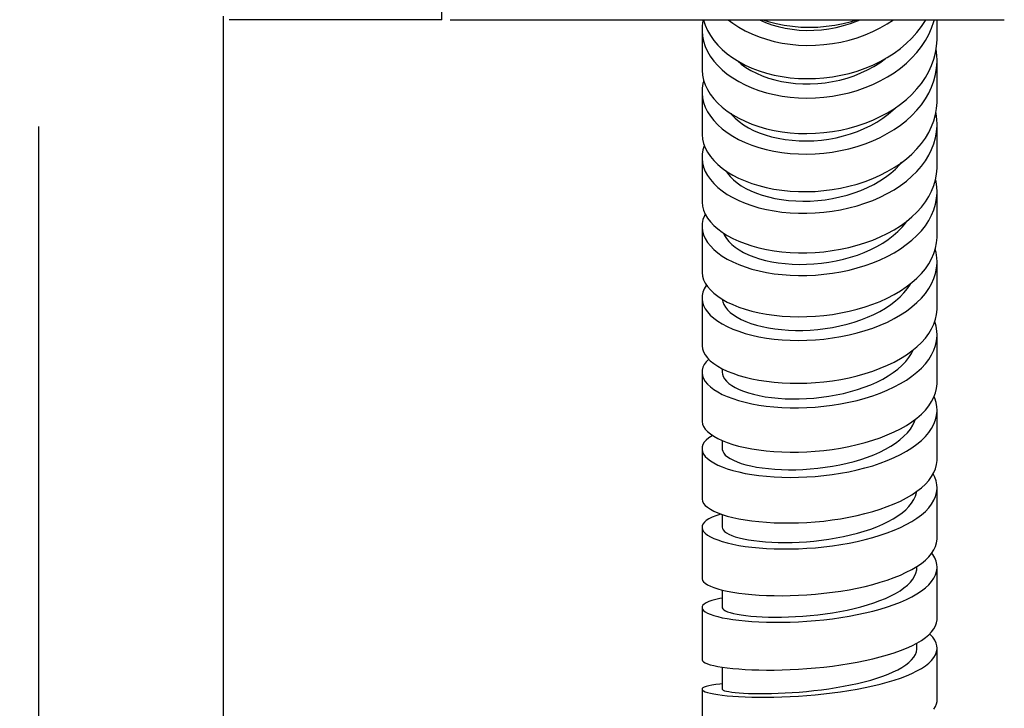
# Model space of a CAD drawing. Extents: x -559 to 3392, y -747 to 867.
# Tile 7 of 29: x 2896 to 2955, y -346 to -305. Entities that reach past the tile are written whole.
import ezdxf

# ---------------------------------------------------------------- set-up
doc = ezdxf.new("R2010")
doc.units = 0
doc.header["$LTSCALE"] = 2
doc.header["$MEASUREMENT"] = 0
doc.layers.get('DEFPOINTS').update_dxf_attribs({"linetype": 'CONTINUOUS'})
doc.layers.add('02___PRT_ALL_AXES', color=7, linetype='CONTINUOUS')
doc.layers.add('OGGETTO', color=7, linetype='CONTINUOUS', lineweight=25)
doc.styles.add('ISO', font='tahoma.ttf')
doc.dimstyles.new('ISO-25', dxfattribs={"dimtxt": 20, "dimasz": 4, "dimexe": 1, "dimexo": 1.5, "dimgap": 1.5, "dimtad": 1, "dimdec": 0, "dimtxsty": 'ISO', "dimcen": 2.5, "dimclrd": 7, "dimclre": 7, "dimclrt": 7, "dimadec": 0, "dimazin": 0, "dimtfac": 1, "dimtdec": 0, "dimtmove": 0, "dimatfit": 3, "dimfxl": 1, "dimlwd": 13, "dimarcsym": 0})

# ---------------------------------------------------------------- blocks, each defined once
blk = doc.blocks.new('*D54')
at = {"layer": 'DEFPOINTS', "color": 0, "transparency": 16777216}
for p in [(2897.143, -310.229), (2943.643, -376), (2943.643, -401.74)]:
    blk.add_point(p, dxfattribs=at)
at = {"layer": 'OGGETTO', "color": 7, "lineweight": -2, "transparency": 16777216}
for p, q in [((2897.143, -311.729), (2897.143, -402.74)), ((2943.643, -377.5), (2943.643, -402.74))]:
    blk.add_line(p, q, dxfattribs=at)
at = {"layer": 'OGGETTO', "color": 7, "lineweight": 13, "transparency": 16777216}
blk.add_line((2901.143, -401.74), (2939.643, -401.74), dxfattribs=at)
at = {"layer": 'OGGETTO', "color": 7, "transparency": 16777216}
for points in [[(2901.143, -401.073), (2901.143, -402.407), (2897.143, -401.74)], [(2939.643, -401.073), (2939.643, -402.407), (2943.643, -401.74)]]:
    blk.add_solid(points, dxfattribs=at)
at = {"layer": 'OGGETTO', "color": 7, "transparency": 16777216, "insert": (2925.021, -390.24), "char_height": 20, "attachment_point": 5, "style": 'ISO'}
blk.add_mtext('47', dxfattribs=at)
blk = doc.blocks.new('*D63')
at = {"layer": 'DEFPOINTS', "color": 0, "transparency": 16777216}
for p in [(2842.093, -286.374), (2943.643, -401.74), (2943.643, -438.002)]:
    blk.add_point(p, dxfattribs=at)
at = {"layer": 'OGGETTO', "color": 7, "lineweight": -2, "transparency": 16777216}
for p, q in [((2842.093, -287.874), (2842.093, -439.002)), ((2943.643, -403.24), (2943.643, -439.002))]:
    blk.add_line(p, q, dxfattribs=at)
at = {"layer": 'OGGETTO', "color": 7, "lineweight": 13, "transparency": 16777216}
blk.add_line((2846.093, -438.002), (2939.643, -438.002), dxfattribs=at)
at = {"layer": 'OGGETTO', "color": 7, "transparency": 16777216}
for points in [[(2846.093, -437.336), (2846.093, -438.669), (2842.093, -438.002)], [(2939.643, -437.336), (2939.643, -438.669), (2943.643, -438.002)]]:
    blk.add_solid(points, dxfattribs=at)
at = {"layer": 'OGGETTO', "color": 7, "transparency": 16777216, "insert": (2867.504, -426.086), "char_height": 20, "attachment_point": 5, "style": 'ISO'}
blk.add_mtext('102', dxfattribs=at)

msp = doc.modelspace()

# ---------------------------------------------------------------- linework, layer by layer
at = {"layer": '02___PRT_ALL_AXES', "color": 7, "linetype": 'Continuous'}
for p, q in [((2921.143, -305.374), (2921.143, -267.374)), ((2908.143, -526.374), (2908.143, -305.168)), ((2921.143, -305.374), (2908.488, -305.374)), ((2921.643, -305.374), (2954.643, -305.374)), ((2950.643, -306.471), (2950.643, -305.374)), ((2936.643, -305.965), (2936.643, -308.312)), ((2950.643, -310.204), (2950.643, -307.791)), ((2936.643, -309.669), (2936.643, -312.148)), ((2950.317, -311.74), (2950.452, -311.385)), ((2950.643, -314.139), (2950.643, -311.599)), ((2936.643, -313.576), (2936.643, -316.176)), ((2948.168, -314.264), (2948.431, -313.998)), ((2948.431, -313.998), (2948.55, -313.858)), ((2950.643, -318.258), (2950.643, -315.601)), ((2936.643, -317.671), (2936.643, -320.382)), ((2950.643, -322.546), (2950.643, -319.783)), ((2936.643, -321.936), (2936.643, -324.748)), ((2937.849, -322.015), (2938.148, -322.181)), ((2947.88, -322.334), (2948.169, -322.113)), ((2938.826, -323.924), (2939.206, -324.045)), ((2950.643, -326.986), (2950.643, -324.128)), ((2936.643, -326.356), (2936.643, -329.258)), ((2937.843, -326.15), (2937.843, -326.356)), ((2937.846, -326.152), (2938.144, -326.293)), ((2949.141, -326.597), (2949.439, -326.36)), ((2950.643, -331.561), (2950.643, -328.619)), ((2937.843, -330.426), (2937.843, -330.913)), ((2936.643, -330.913), (2936.643, -333.894)), ((2950.643, -336.253), (2950.643, -333.238)), ((2937.843, -334.824), (2937.843, -335.59)), ((2936.643, -335.59), (2936.643, -338.637)), ((2949.136, -338.1), (2949.435, -337.922)), ((2949.443, -337.968), (2949.443, -337.917)), ((2950.643, -341.044), (2950.643, -337.968)), ((2937.843, -339.327), (2937.843, -340.368)), ((2936.643, -340.368), (2936.643, -343.47)), ((2949.14, -342.638), (2949.438, -342.484)), ((2949.443, -342.789), (2949.443, -342.481)), ((2950.643, -345.914), (2950.643, -342.789)), ((2937.843, -343.916), (2937.843, -345.228)), ((2936.643, -345.228), (2936.643, -348.374)), ((2937.843, -344.918), (2937.711, -344.929))]:
    msp.add_line(p, q, dxfattribs=at)
for points in [[(2936.713, -305.374), (2936.699, -305.424), (2936.653, -305.731), (2936.643, -305.965)], [(2936.73, -305.374), (2936.735, -305.395), (2936.834, -305.709)], [(2938.194, -305.374), (2938.475, -305.588), (2938.83, -305.82), (2939.21, -306.033), (2939.613, -306.225), (2940.037, -306.395), (2940.48, -306.542), (2940.939, -306.665), (2941.412, -306.763), (2941.897, -306.835), (2942.391, -306.881), (2942.891, -306.9), (2943.395, -306.892), (2943.9, -306.857), (2944.404, -306.795), (2944.903, -306.705), (2945.396, -306.589), (2945.88, -306.446), (2946.352, -306.278), (2946.809, -306.084), (2947.25, -305.865), (2947.674, -305.623), (2948.051, -305.374)], [(2940.036, -305.374), (2940.058, -305.385), (2940.415, -305.54), (2940.791, -305.675), (2941.183, -305.788), (2941.59, -305.878), (2942.008, -305.945), (2942.436, -305.988), (2942.872, -306.007), (2943.311, -306.001), (2943.752, -305.971), (2944.193, -305.914), (2944.63, -305.833), (2945.063, -305.727), (2945.487, -305.596), (2945.901, -305.442), (2946.053, -305.374)], [(2940.256, -305.374), (2940.59, -305.483), (2941.055, -305.604), (2941.534, -305.699), (2942.024, -305.768), (2942.523, -305.809), (2943.027, -305.823), (2943.533, -305.81), (2944.041, -305.768), (2944.546, -305.697), (2945.047, -305.599), (2945.541, -305.473), (2945.856, -305.374)], [(2949.14, -307.648), (2949.438, -307.32), (2949.706, -306.977), (2949.942, -306.62), (2950.146, -306.252), (2950.315, -305.874), (2950.45, -305.487), (2950.479, -305.374)], [(2949.435, -306.136), (2949.704, -305.787), (2949.941, -305.423), (2949.968, -305.374)], [(2936.643, -305.965), (2936.644, -306.04), (2936.671, -306.349), (2936.734, -306.656), (2936.834, -306.96), (2936.968, -307.259), (2937.138, -307.551), (2937.341, -307.833), (2937.578, -308.105), (2937.846, -308.365), (2938.144, -308.612), (2938.472, -308.843), (2938.826, -309.057), (2939.206, -309.253), (2939.608, -309.429), (2940.032, -309.585), (2940.475, -309.72), (2940.934, -309.832), (2941.408, -309.92), (2941.893, -309.983), (2942.387, -310.022), (2942.888, -310.036), (2943.393, -310.025), (2943.899, -309.988), (2944.404, -309.924), (2944.905, -309.835), (2945.398, -309.721), (2945.883, -309.582), (2946.356, -309.418), (2946.815, -309.229), (2947.257, -309.018), (2947.68, -308.784), (2948.082, -308.53), (2948.46, -308.255), (2948.814, -307.961), (2949.14, -307.648)], [(2936.834, -305.709), (2936.969, -306.017), (2937.139, -306.317), (2937.343, -306.608), (2937.58, -306.889), (2937.849, -307.157), (2938.148, -307.41), (2938.475, -307.649), (2938.83, -307.869), (2939.21, -308.071)], [(2939.21, -308.071), (2939.613, -308.253), (2940.037, -308.414), (2940.48, -308.553), (2940.939, -308.668), (2941.412, -308.76), (2941.897, -308.826), (2942.391, -308.868), (2942.891, -308.883), (2943.395, -308.873), (2943.9, -308.837), (2944.404, -308.774), (2944.903, -308.685), (2945.396, -308.57), (2945.88, -308.43), (2946.352, -308.264), (2946.809, -308.074), (2947.25, -307.861), (2947.674, -307.624), (2948.076, -307.366), (2948.455, -307.086), (2948.809, -306.788), (2949.136, -306.47), (2949.435, -306.136)], [(2950.45, -307.724), (2950.55, -307.343), (2950.614, -306.958), (2950.641, -306.569), (2950.643, -306.471)], [(2950.643, -307.791), (2950.632, -307.502), (2950.586, -307.123)], [(2939.259, -308.213), (2939.56, -308.397), (2939.885, -308.565), (2940.232, -308.716), (2940.599, -308.848), (2940.984, -308.96), (2941.383, -309.051), (2941.796, -309.121), (2942.219, -309.168), (2942.651, -309.193), (2943.089, -309.194), (2943.531, -309.173), (2943.974, -309.127), (2944.414, -309.057), (2944.849, -308.964), (2945.277, -308.847), (2945.697, -308.708), (2946.105, -308.546), (2946.498, -308.362), (2946.874, -308.157), (2947.231, -307.933), (2947.567, -307.689), (2947.586, -307.673)], [(2949.14, -309.817), (2949.438, -309.499), (2949.706, -309.166), (2949.942, -308.821), (2950.146, -308.464), (2950.315, -308.098), (2950.45, -307.724)], [(2936.643, -309.669), (2936.644, -309.741), (2936.671, -310.025), (2936.735, -310.307), (2936.835, -310.585), (2936.97, -310.859), (2937.139, -311.125), (2937.343, -311.384), (2937.579, -311.633), (2937.847, -311.87), (2938.145, -312.095), (2938.471, -312.306), (2938.825, -312.501), (2939.204, -312.679), (2939.605, -312.838), (2940.028, -312.979), (2940.47, -313.1), (2940.929, -313.2), (2941.402, -313.278), (2941.887, -313.333), (2942.381, -313.365), (2942.881, -313.374), (2943.386, -313.359), (2943.892, -313.32), (2944.397, -313.256), (2944.898, -313.168), (2945.392, -313.057), (2945.877, -312.922), (2946.351, -312.764), (2946.81, -312.583), (2947.253, -312.381), (2947.677, -312.157), (2948.08, -311.914), (2948.459, -311.651), (2948.813, -311.371), (2949.141, -311.073), (2949.439, -310.76), (2949.707, -310.433), (2949.944, -310.094), (2950.147, -309.743), (2950.317, -309.383), (2950.452, -309.015), (2950.551, -308.642), (2950.614, -308.264), (2950.641, -307.884), (2950.643, -307.791)], [(2936.643, -308.312), (2936.644, -308.383), (2936.671, -308.675), (2936.734, -308.966), (2936.834, -309.254)], [(2938.771, -307.833), (2938.983, -308.014), (2939.259, -308.213)], [(2936.748, -309.007), (2936.699, -309.176), (2936.653, -309.458), (2936.643, -309.669)], [(2936.834, -309.254), (2936.968, -309.537), (2937.138, -309.814), (2937.341, -310.081), (2937.578, -310.339), (2937.846, -310.585), (2938.144, -310.818), (2938.472, -311.036), (2938.826, -311.239), (2939.206, -311.423)], [(2939.206, -311.423), (2939.608, -311.589), (2940.032, -311.736), (2940.475, -311.862), (2940.934, -311.966), (2941.408, -312.047), (2941.893, -312.105), (2942.387, -312.14), (2942.888, -312.15), (2943.393, -312.136), (2943.899, -312.097), (2944.404, -312.033), (2944.905, -311.945), (2945.398, -311.833), (2945.883, -311.696), (2946.356, -311.536), (2946.815, -311.352), (2947.257, -311.146), (2947.68, -310.919), (2948.082, -310.672), (2948.46, -310.405), (2948.814, -310.12), (2949.14, -309.817)], [(2939.116, -311.629), (2939.405, -311.804), (2939.718, -311.963), (2940.055, -312.107), (2940.411, -312.234), (2940.787, -312.343), (2941.18, -312.434), (2941.588, -312.504), (2942.008, -312.554), (2942.436, -312.583), (2942.871, -312.59), (2943.311, -312.576), (2943.754, -312.539), (2944.196, -312.48), (2944.634, -312.398), (2945.066, -312.295), (2945.489, -312.171), (2945.902, -312.025), (2946.302, -311.858), (2946.686, -311.672), (2947.053, -311.466), (2947.4, -311.242), (2947.725, -311.001), (2948.026, -310.743), (2948.14, -310.631)], [(2950.452, -311.385), (2950.551, -311.025), (2950.614, -310.661), (2950.641, -310.294), (2950.643, -310.204)], [(2938.352, -310.957), (2938.413, -311.032), (2938.618, -311.242), (2938.853, -311.441), (2939.116, -311.629)], [(2950.643, -311.599), (2950.632, -311.324), (2950.586, -310.965), (2950.572, -310.904)], [(2936.643, -313.576), (2936.644, -313.64), (2936.671, -313.897), (2936.735, -314.153), (2936.835, -314.406), (2936.97, -314.654), (2937.14, -314.896), (2937.344, -315.13), (2937.582, -315.356), (2937.85, -315.571), (2938.149, -315.773), (2938.476, -315.963), (2938.83, -316.138), (2939.209, -316.298), (2939.612, -316.441), (2940.035, -316.566), (2940.476, -316.672), (2940.933, -316.759), (2941.405, -316.826), (2941.889, -316.872), (2942.382, -316.896), (2942.881, -316.899), (2943.385, -316.881), (2943.89, -316.839), (2944.394, -316.776), (2944.895, -316.69), (2945.388, -316.582), (2945.873, -316.452), (2946.346, -316.301), (2946.806, -316.129), (2947.248, -315.936), (2947.672, -315.724), (2948.075, -315.493), (2948.455, -315.244), (2948.81, -314.979), (2949.137, -314.698), (2949.436, -314.402), (2949.705, -314.093), (2949.942, -313.773), (2950.146, -313.442), (2950.316, -313.102), (2950.451, -312.755), (2950.551, -312.402), (2950.614, -312.045), (2950.642, -311.685), (2950.643, -311.599)], [(2948.08, -314.181), (2948.459, -313.928), (2948.813, -313.656), (2949.141, -313.369), (2949.439, -313.067), (2949.707, -312.752), (2949.944, -312.424), (2950.147, -312.087), (2950.317, -311.74)], [(2936.643, -312.148), (2936.644, -312.215), (2936.671, -312.482), (2936.735, -312.747), (2936.835, -313.008), (2936.97, -313.265), (2937.139, -313.516), (2937.343, -313.759), (2937.579, -313.992), (2937.847, -314.215), (2938.145, -314.426), (2938.471, -314.624), (2938.825, -314.806), (2939.204, -314.972), (2939.605, -315.121), (2940.028, -315.253), (2940.47, -315.365), (2940.929, -315.457), (2941.402, -315.528), (2941.887, -315.577), (2942.381, -315.604), (2942.881, -315.61), (2943.386, -315.592), (2943.892, -315.551), (2944.397, -315.487), (2944.898, -315.401), (2945.392, -315.291), (2945.877, -315.16), (2946.351, -315.006), (2946.81, -314.83), (2947.253, -314.633), (2947.677, -314.417), (2948.08, -314.181)], [(2936.783, -312.872), (2936.781, -312.877), (2936.699, -313.128), (2936.653, -313.383), (2936.643, -313.576)], [(2950.316, -315.581), (2950.451, -315.248), (2950.551, -314.909), (2950.614, -314.567), (2950.642, -314.222), (2950.643, -314.139)], [(2938.087, -314.385), (2938.16, -314.504), (2938.32, -314.705), (2938.511, -314.898), (2938.732, -315.082), (2938.981, -315.256), (2939.257, -315.418)], [(2939.257, -315.418), (2939.558, -315.568), (2939.884, -315.704), (2940.232, -315.824), (2940.6, -315.928), (2940.984, -316.015), (2941.384, -316.084), (2941.798, -316.134), (2942.223, -316.165), (2942.655, -316.177), (2943.093, -316.168), (2943.533, -316.139), (2943.974, -316.089), (2944.414, -316.019), (2944.849, -315.928), (2945.277, -315.817), (2945.695, -315.687), (2946.102, -315.537), (2946.494, -315.368), (2946.87, -315.18), (2947.227, -314.975), (2947.564, -314.753), (2947.878, -314.516), (2948.168, -314.264)], [(2950.643, -315.601), (2950.632, -315.347), (2950.586, -315.01), (2950.555, -314.884)], [(2948.075, -317.877), (2948.455, -317.638), (2948.81, -317.383), (2949.137, -317.112), (2949.436, -316.828), (2949.705, -316.532), (2949.942, -316.224), (2950.146, -315.907), (2950.316, -315.581)], [(2949.435, -318.226), (2949.704, -317.937), (2949.941, -317.637), (2950.145, -317.328), (2950.315, -317.01), (2950.45, -316.686), (2950.55, -316.356), (2950.614, -316.021), (2950.641, -315.684), (2950.643, -315.601)], [(2936.643, -316.176), (2936.644, -316.235), (2936.671, -316.475), (2936.735, -316.713), (2936.835, -316.948), (2936.97, -317.179), (2937.14, -317.404), (2937.344, -317.623), (2937.582, -317.832)], [(2936.835, -316.947), (2936.782, -317.046), (2936.699, -317.27), (2936.653, -317.497), (2936.643, -317.671)], [(2936.643, -317.671), (2936.644, -317.726), (2936.671, -317.955), (2936.735, -318.183), (2936.834, -318.408), (2936.969, -318.63), (2937.139, -318.845), (2937.343, -319.054), (2937.58, -319.255), (2937.849, -319.447), (2938.148, -319.627), (2938.475, -319.795), (2938.83, -319.951), (2939.21, -320.091)], [(2948.305, -317.979), (2948.554, -317.724), (2948.774, -317.458), (2948.848, -317.351)], [(2937.582, -317.832), (2937.85, -318.032), (2938.149, -318.22), (2938.476, -318.396), (2938.83, -318.559), (2939.209, -318.706), (2939.612, -318.838), (2940.035, -318.953), (2940.476, -319.05), (2940.933, -319.129), (2941.405, -319.189), (2941.889, -319.229), (2942.382, -319.249), (2942.881, -319.248), (2943.385, -319.227), (2943.89, -319.184), (2944.394, -319.12), (2944.895, -319.036), (2945.388, -318.93), (2945.873, -318.804), (2946.346, -318.657), (2946.806, -318.49), (2947.248, -318.304), (2947.672, -318.099), (2948.075, -317.877)], [(2937.923, -318.078), (2937.981, -318.216), (2938.092, -318.401), (2938.237, -318.582), (2938.412, -318.756), (2938.619, -318.923), (2938.854, -319.082), (2939.117, -319.23), (2939.407, -319.367), (2939.721, -319.492), (2940.058, -319.603), (2940.415, -319.7), (2940.791, -319.781), (2941.183, -319.847), (2941.59, -319.896), (2942.008, -319.927), (2942.436, -319.941), (2942.872, -319.936), (2943.311, -319.914), (2943.752, -319.872), (2944.193, -319.811), (2944.63, -319.732), (2945.063, -319.633), (2945.487, -319.517), (2945.901, -319.382), (2946.301, -319.229), (2946.686, -319.059), (2947.053, -318.873), (2947.401, -318.671), (2947.727, -318.454), (2948.029, -318.223), (2948.305, -317.979)], [(2939.21, -320.091), (2939.613, -320.217), (2940.037, -320.326), (2940.48, -320.418), (2940.939, -320.493), (2941.412, -320.548), (2941.897, -320.585), (2942.391, -320.602), (2942.891, -320.599), (2943.395, -320.576), (2943.9, -320.532), (2944.404, -320.468), (2944.903, -320.384), (2945.396, -320.279), (2945.88, -320.155), (2946.352, -320.011), (2946.809, -319.848), (2947.25, -319.666), (2947.674, -319.466), (2948.076, -319.249), (2948.455, -319.015), (2948.809, -318.766), (2949.136, -318.503), (2949.435, -318.226)], [(2950.315, -319.602), (2950.45, -319.292), (2950.55, -318.978), (2950.614, -318.659), (2950.641, -318.337), (2950.643, -318.258)], [(2950.643, -319.783), (2950.632, -319.549), (2950.587, -319.237), (2950.533, -319.032)], [(2947.674, -321.948), (2948.076, -321.74), (2948.455, -321.517), (2948.809, -321.279), (2949.136, -321.027), (2949.435, -320.763), (2949.704, -320.487), (2949.941, -320.2), (2950.145, -319.905), (2950.315, -319.602)], [(2949.438, -322.215), (2949.706, -321.947), (2949.942, -321.669), (2950.146, -321.383), (2950.315, -321.089), (2950.45, -320.789), (2950.55, -320.483), (2950.614, -320.174), (2950.641, -319.862), (2950.643, -319.783)], [(2936.643, -320.382), (2936.644, -320.432), (2936.671, -320.643), (2936.735, -320.853), (2936.834, -321.06), (2936.969, -321.264), (2937.139, -321.463), (2937.343, -321.655), (2937.58, -321.839), (2937.849, -322.015)], [(2936.914, -321.182), (2936.898, -321.202), (2936.781, -321.392), (2936.699, -321.587), (2936.653, -321.785), (2936.643, -321.936)], [(2948.169, -322.113), (2948.432, -321.88), (2948.667, -321.637), (2948.873, -321.385), (2949.048, -321.125), (2949.076, -321.073)], [(2936.643, -321.936), (2936.644, -321.985), (2936.671, -322.185), (2936.734, -322.383), (2936.834, -322.58), (2936.968, -322.774), (2937.138, -322.962), (2937.341, -323.145), (2937.578, -323.32), (2937.846, -323.486), (2938.144, -323.643), (2938.472, -323.79), (2938.826, -323.924)], [(2937.848, -322.014), (2937.874, -322.163), (2937.937, -322.328), (2938.033, -322.49), (2938.161, -322.649), (2938.322, -322.803), (2938.513, -322.951), (2938.734, -323.091), (2938.983, -323.223), (2939.259, -323.345), (2939.56, -323.457), (2939.885, -323.557), (2940.232, -323.645), (2940.599, -323.719), (2940.984, -323.78), (2941.383, -323.825), (2941.796, -323.855), (2942.219, -323.87), (2942.651, -323.868), (2943.089, -323.849), (2943.531, -323.814), (2943.974, -323.761), (2944.414, -323.691), (2944.849, -323.604), (2945.277, -323.5), (2945.697, -323.38), (2946.105, -323.243), (2946.498, -323.09), (2946.874, -322.922), (2947.231, -322.74), (2947.567, -322.544), (2947.88, -322.334)], [(2938.148, -322.181), (2938.475, -322.335), (2938.83, -322.477), (2939.21, -322.605), (2939.613, -322.719), (2940.037, -322.818), (2940.48, -322.901), (2940.939, -322.967), (2941.412, -323.015), (2941.897, -323.046), (2942.391, -323.058), (2942.891, -323.051), (2943.395, -323.026), (2943.9, -322.981), (2944.404, -322.917), (2944.903, -322.834), (2945.396, -322.732), (2945.88, -322.611), (2946.352, -322.472), (2946.809, -322.315), (2947.25, -322.14), (2947.674, -321.948)], [(2939.206, -324.045), (2939.608, -324.153), (2940.032, -324.246), (2940.475, -324.324), (2940.934, -324.385), (2941.408, -324.43), (2941.893, -324.457), (2942.387, -324.467), (2942.888, -324.458), (2943.393, -324.432), (2943.899, -324.386), (2944.404, -324.322), (2944.905, -324.24), (2945.398, -324.139), (2945.883, -324.02), (2946.356, -323.883), (2946.815, -323.728), (2947.257, -323.557), (2947.68, -323.37), (2948.082, -323.167), (2948.46, -322.949), (2948.814, -322.717), (2949.14, -322.472), (2949.438, -322.215)], [(2938.144, -326.293), (2938.472, -326.425), (2938.826, -326.546), (2939.206, -326.654), (2939.608, -326.75), (2940.032, -326.833), (2940.475, -326.901), (2940.934, -326.954), (2941.408, -326.991), (2941.893, -327.012), (2942.387, -327.017), (2942.888, -327.005), (2943.393, -326.976), (2943.899, -326.93), (2944.404, -326.866), (2944.905, -326.785), (2945.398, -326.687), (2945.883, -326.572), (2946.356, -326.44), (2946.815, -326.292), (2947.257, -326.128), (2947.68, -325.949), (2948.082, -325.756), (2948.46, -325.549), (2948.814, -325.328), (2949.14, -325.096), (2949.438, -324.852), (2949.706, -324.597), (2949.942, -324.334), (2950.146, -324.062), (2950.315, -323.784), (2950.45, -323.499), (2950.55, -323.21), (2950.614, -322.917), (2950.641, -322.621), (2950.643, -322.546)], [(2950.643, -324.128), (2950.632, -323.911), (2950.586, -323.625), (2950.505, -323.341)], [(2949.439, -326.36), (2949.707, -326.113), (2949.944, -325.857), (2950.147, -325.594), (2950.317, -325.324), (2950.452, -325.047), (2950.551, -324.767), (2950.614, -324.483), (2950.641, -324.198), (2950.643, -324.128)], [(2936.643, -324.748), (2936.644, -324.792), (2936.671, -324.973), (2936.734, -325.153), (2936.834, -325.332), (2936.968, -325.507), (2937.138, -325.678), (2937.341, -325.843), (2937.578, -326.001), (2937.846, -326.152)], [(2948.026, -326.382), (2948.302, -326.172), (2948.551, -325.952), (2948.772, -325.723), (2948.963, -325.486), (2949.124, -325.243), (2949.243, -325.012)], [(2937.043, -325.582), (2936.898, -325.732), (2936.78, -325.894), (2936.699, -326.06), (2936.653, -326.229), (2936.643, -326.356)], [(2936.643, -326.356), (2936.644, -326.399), (2936.671, -326.57), (2936.735, -326.74), (2936.835, -326.907), (2936.97, -327.072), (2937.139, -327.232), (2937.343, -327.387), (2937.579, -327.536), (2937.847, -327.677), (2938.145, -327.809), (2938.471, -327.932), (2938.825, -328.045), (2939.204, -328.146), (2939.605, -328.235), (2940.028, -328.312), (2940.47, -328.374), (2940.929, -328.423), (2941.402, -328.456), (2941.887, -328.474), (2942.381, -328.476), (2942.881, -328.463), (2943.386, -328.433), (2943.892, -328.386), (2944.397, -328.322), (2944.898, -328.243), (2945.392, -328.146), (2945.877, -328.034), (2946.351, -327.905), (2946.81, -327.761), (2947.253, -327.601), (2947.677, -327.427), (2948.08, -327.239)], [(2937.843, -326.356), (2937.856, -326.478), (2937.902, -326.618), (2937.981, -326.756), (2938.093, -326.891), (2938.237, -327.022), (2938.413, -327.149), (2938.618, -327.269), (2938.853, -327.383), (2939.116, -327.489), (2939.405, -327.586), (2939.718, -327.674), (2940.055, -327.75), (2940.411, -327.816), (2940.787, -327.869), (2941.18, -327.909), (2941.588, -327.936), (2942.008, -327.949), (2942.436, -327.948), (2942.871, -327.931), (2943.311, -327.9), (2943.754, -327.854), (2944.196, -327.792), (2944.634, -327.715), (2945.066, -327.623), (2945.489, -327.516), (2945.902, -327.395), (2946.302, -327.259), (2946.686, -327.109), (2947.053, -326.945), (2947.4, -326.769), (2947.725, -326.581), (2948.026, -326.382)], [(2948.08, -327.239), (2948.459, -327.037), (2948.813, -326.823), (2949.141, -326.597)], [(2949.439, -329.086), (2949.707, -328.854), (2949.944, -328.613), (2950.147, -328.365), (2950.317, -328.111), (2950.452, -327.851), (2950.551, -327.587), (2950.614, -327.32), (2950.641, -327.052), (2950.643, -326.986)], [(2950.643, -328.619), (2950.632, -328.421), (2950.586, -328.161), (2950.503, -327.902), (2950.464, -327.817)], [(2949.137, -330.86), (2949.436, -330.645), (2949.705, -330.421), (2949.942, -330.188), (2950.146, -329.949), (2950.316, -329.704), (2950.451, -329.453), (2950.551, -329.198), (2950.614, -328.941), (2950.642, -328.681), (2950.643, -328.619)], [(2936.643, -329.258), (2936.644, -329.296), (2936.671, -329.448), (2936.735, -329.598), (2936.835, -329.747), (2936.97, -329.893), (2937.139, -330.035), (2937.343, -330.172), (2937.579, -330.304), (2937.847, -330.429), (2938.145, -330.545), (2938.471, -330.654), (2938.825, -330.753), (2939.204, -330.841), (2939.605, -330.918), (2940.028, -330.983), (2940.47, -331.036), (2940.929, -331.076), (2941.402, -331.102), (2941.887, -331.114), (2942.381, -331.111), (2942.881, -331.094), (2943.386, -331.062), (2943.892, -331.014), (2944.397, -330.951), (2944.898, -330.873), (2945.392, -330.78), (2945.877, -330.671), (2946.351, -330.548), (2946.81, -330.41), (2947.253, -330.259), (2947.677, -330.093), (2948.08, -329.915), (2948.459, -329.725), (2948.813, -329.523), (2949.141, -329.309), (2949.439, -329.086)], [(2937.843, -330.913), (2937.845, -330.955), (2937.874, -331.068), (2937.937, -331.18), (2938.032, -331.291), (2938.16, -331.399), (2938.32, -331.503), (2938.511, -331.603), (2938.732, -331.697), (2938.981, -331.785), (2939.257, -331.866), (2939.558, -331.938), (2939.884, -332.002), (2940.232, -332.056), (2940.6, -332.1), (2940.984, -332.133), (2941.384, -332.155), (2941.798, -332.164), (2942.223, -332.161), (2942.655, -332.146), (2943.093, -332.118), (2943.533, -332.076), (2943.974, -332.021), (2944.414, -331.953), (2944.849, -331.871), (2945.277, -331.776), (2945.695, -331.668), (2946.102, -331.548), (2946.494, -331.415), (2946.87, -331.27), (2947.227, -331.113), (2947.564, -330.945), (2947.878, -330.767), (2948.168, -330.579), (2948.431, -330.382), (2948.666, -330.176), (2948.873, -329.964), (2949.049, -329.745), (2949.193, -329.52), (2949.305, -329.291), (2949.352, -329.151)], [(2937.278, -330.129), (2937.239, -330.149), (2937.052, -330.272), (2936.899, -330.4), (2936.781, -330.533), (2936.699, -330.669), (2936.653, -330.808), (2936.643, -330.913)], [(2936.643, -330.913), (2936.644, -330.948), (2936.671, -331.089), (2936.735, -331.229), (2936.835, -331.367), (2936.97, -331.503), (2937.14, -331.635), (2937.344, -331.762), (2937.582, -331.884), (2937.85, -332), (2938.149, -332.108), (2938.476, -332.208), (2938.83, -332.298), (2939.209, -332.379), (2939.612, -332.45), (2940.035, -332.509), (2940.476, -332.556), (2940.933, -332.59), (2941.405, -332.612), (2941.889, -332.62), (2942.382, -332.615), (2942.881, -332.596), (2943.385, -332.562), (2943.89, -332.514), (2944.394, -332.452), (2944.895, -332.375), (2945.388, -332.283), (2945.873, -332.178), (2946.346, -332.058), (2946.806, -331.924), (2947.248, -331.777), (2947.672, -331.618), (2948.075, -331.445)], [(2948.075, -331.445), (2948.455, -331.261), (2948.81, -331.066), (2949.137, -330.86)], [(2949.436, -333.45), (2949.705, -333.241), (2949.942, -333.024), (2950.146, -332.801), (2950.316, -332.572), (2950.451, -332.339), (2950.551, -332.102), (2950.614, -331.861), (2950.642, -331.62), (2950.643, -331.561)], [(2950.643, -333.238), (2950.632, -333.063), (2950.586, -332.83), (2950.504, -332.598), (2950.409, -332.412)], [(2936.643, -333.894), (2936.644, -333.924), (2936.671, -334.045), (2936.735, -334.165), (2936.835, -334.284), (2936.97, -334.401), (2937.14, -334.514), (2937.344, -334.624), (2937.582, -334.729), (2937.85, -334.827), (2938.149, -334.919), (2938.476, -335.004), (2938.83, -335.081), (2939.209, -335.148), (2939.612, -335.206), (2940.035, -335.254), (2940.476, -335.292), (2940.933, -335.318), (2941.405, -335.332), (2941.889, -335.334), (2942.382, -335.324), (2942.881, -335.301), (2943.385, -335.266), (2943.89, -335.217), (2944.394, -335.155), (2944.895, -335.08), (2945.388, -334.992), (2945.873, -334.89), (2946.346, -334.777), (2946.806, -334.65), (2947.248, -334.511), (2947.672, -334.361), (2948.075, -334.199), (2948.455, -334.027), (2948.81, -333.844), (2949.137, -333.651), (2949.436, -333.45)], [(2937.843, -335.59), (2937.855, -335.664), (2937.901, -335.75), (2937.981, -335.835), (2938.092, -335.918), (2938.237, -335.999), (2938.412, -336.076), (2938.619, -336.15), (2938.854, -336.218), (2939.117, -336.28), (2939.407, -336.336), (2939.721, -336.385), (2940.058, -336.426), (2940.415, -336.458), (2940.791, -336.482), (2941.183, -336.496), (2941.59, -336.501), (2942.008, -336.495), (2942.436, -336.478), (2942.872, -336.45), (2943.311, -336.412), (2943.752, -336.362), (2944.193, -336.3), (2944.63, -336.227), (2945.063, -336.143), (2945.487, -336.048), (2945.901, -335.941), (2946.301, -335.823), (2946.686, -335.695), (2947.053, -335.557), (2947.401, -335.409), (2947.727, -335.251), (2948.029, -335.085), (2948.305, -334.911), (2948.554, -334.73), (2948.774, -334.542), (2948.965, -334.348), (2949.125, -334.148), (2949.253, -333.945), (2949.348, -333.738), (2949.411, -333.528), (2949.42, -333.461)], [(2948.076, -335.767), (2948.455, -335.601), (2948.809, -335.426), (2949.136, -335.242), (2949.435, -335.049), (2949.704, -334.848), (2949.941, -334.641), (2950.145, -334.427), (2950.315, -334.208), (2950.45, -333.985), (2950.55, -333.757), (2950.614, -333.527), (2950.641, -333.295), (2950.643, -333.238)], [(2937.792, -334.806), (2937.713, -334.827), (2937.461, -334.909), (2937.24, -334.998), (2937.052, -335.092), (2936.9, -335.191), (2936.782, -335.294), (2936.699, -335.399), (2936.653, -335.507), (2936.643, -335.59)], [(2936.643, -335.59), (2936.644, -335.616), (2936.671, -335.726), (2936.735, -335.835), (2936.834, -335.944), (2936.969, -336.05), (2937.139, -336.153), (2937.343, -336.252), (2937.58, -336.347), (2937.849, -336.436), (2938.148, -336.52), (2938.475, -336.596), (2938.83, -336.665), (2939.21, -336.725), (2939.613, -336.776), (2940.037, -336.818), (2940.48, -336.85), (2940.939, -336.871), (2941.412, -336.881), (2941.897, -336.879), (2942.391, -336.866), (2942.891, -336.841), (2943.395, -336.804), (2943.9, -336.755), (2944.404, -336.693), (2944.903, -336.619), (2945.396, -336.532), (2945.88, -336.434), (2946.352, -336.323), (2946.809, -336.201), (2947.25, -336.068), (2947.674, -335.923), (2948.076, -335.767)], [(2949.435, -337.922), (2949.704, -337.737), (2949.941, -337.546), (2950.145, -337.349), (2950.315, -337.147), (2950.45, -336.941), (2950.55, -336.732), (2950.614, -336.52), (2950.641, -336.306), (2950.643, -336.253)], [(2950.643, -337.968), (2950.632, -337.815), (2950.587, -337.611), (2950.505, -337.408), (2950.388, -337.207), (2950.328, -337.128)], [(2936.643, -340.368), (2936.644, -340.387), (2936.671, -340.465), (2936.734, -340.543), (2936.834, -340.621), (2936.968, -340.697), (2937.138, -340.77), (2937.341, -340.841), (2937.578, -340.908), (2937.846, -340.971), (2938.144, -341.029), (2938.472, -341.081), (2938.826, -341.127), (2939.206, -341.166), (2939.608, -341.199), (2940.032, -341.223), (2940.475, -341.239), (2940.934, -341.247), (2941.408, -341.245), (2941.893, -341.234), (2942.387, -341.214), (2942.888, -341.184), (2943.393, -341.143), (2943.899, -341.093), (2944.404, -341.032), (2944.905, -340.961), (2945.398, -340.88), (2945.883, -340.789), (2946.356, -340.688), (2946.815, -340.576), (2947.257, -340.456), (2947.68, -340.326), (2948.082, -340.188), (2948.46, -340.041), (2948.814, -339.886), (2949.14, -339.723), (2949.438, -339.553), (2949.706, -339.377), (2949.942, -339.196), (2950.146, -339.009), (2950.315, -338.817), (2950.45, -338.622), (2950.55, -338.423), (2950.614, -338.222), (2950.641, -338.019), (2950.643, -337.968)], [(2936.643, -338.637), (2936.644, -338.659), (2936.671, -338.749), (2936.735, -338.838), (2936.834, -338.927), (2936.969, -339.014), (2937.139, -339.098), (2937.343, -339.179), (2937.58, -339.256), (2937.849, -339.329), (2938.148, -339.396), (2938.475, -339.457), (2938.83, -339.511), (2939.21, -339.558), (2939.613, -339.597), (2940.037, -339.627), (2940.48, -339.649), (2940.939, -339.661), (2941.412, -339.664), (2941.897, -339.656), (2942.391, -339.639), (2942.891, -339.61), (2943.395, -339.571), (2943.9, -339.521), (2944.404, -339.46), (2944.903, -339.388), (2945.396, -339.305), (2945.88, -339.211), (2946.352, -339.107), (2946.809, -338.992), (2947.25, -338.867), (2947.674, -338.732), (2948.076, -338.587), (2948.455, -338.433), (2948.809, -338.271), (2949.136, -338.1)], [(2937.843, -340.368), (2937.845, -340.39), (2937.874, -340.448), (2937.937, -340.506), (2938.033, -340.564), (2938.161, -340.62), (2938.322, -340.673), (2938.513, -340.723), (2938.734, -340.77), (2938.983, -340.812), (2939.259, -340.85), (2939.56, -340.882), (2939.885, -340.908), (2940.232, -340.928), (2940.599, -340.94), (2940.984, -340.945), (2941.383, -340.942), (2941.796, -340.931), (2942.219, -340.911), (2942.651, -340.883), (2943.089, -340.845), (2943.531, -340.798), (2943.974, -340.742), (2944.414, -340.676), (2944.849, -340.6), (2945.277, -340.516), (2945.697, -340.422), (2946.105, -340.319), (2946.498, -340.207), (2946.874, -340.086), (2947.231, -339.957), (2947.567, -339.821), (2947.88, -339.677), (2948.169, -339.525), (2948.432, -339.367), (2948.667, -339.204), (2948.873, -339.035), (2949.048, -338.861), (2949.192, -338.683), (2949.304, -338.502), (2949.383, -338.318), (2949.43, -338.131), (2949.443, -337.968)], [(2937.843, -339.813), (2937.71, -339.836), (2937.457, -339.892), (2937.237, -339.952), (2937.05, -340.017), (2936.898, -340.086), (2936.781, -340.158), (2936.699, -340.233), (2936.653, -340.309), (2936.643, -340.368)], [(2949.438, -342.484), (2949.706, -342.324), (2949.942, -342.158), (2950.146, -341.989), (2950.315, -341.815), (2950.45, -341.637), (2950.55, -341.457), (2950.614, -341.275), (2950.641, -341.091), (2950.643, -341.044)], [(2950.643, -342.789), (2950.632, -342.657), (2950.586, -342.483), (2950.504, -342.309), (2950.387, -342.136), (2950.235, -341.965), (2950.2, -341.933)], [(2936.643, -343.47), (2936.644, -343.484), (2936.671, -343.543), (2936.734, -343.601), (2936.834, -343.658), (2936.968, -343.715), (2937.138, -343.77), (2937.341, -343.822), (2937.578, -343.871), (2937.846, -343.916), (2938.144, -343.958), (2938.472, -343.995), (2938.826, -344.026), (2939.206, -344.052), (2939.608, -344.072), (2940.032, -344.085), (2940.475, -344.091), (2940.934, -344.09), (2941.408, -344.081), (2941.893, -344.064), (2942.387, -344.039), (2942.888, -344.006), (2943.393, -343.963), (2943.899, -343.912), (2944.404, -343.852), (2944.905, -343.784), (2945.398, -343.706), (2945.883, -343.62), (2946.356, -343.525), (2946.815, -343.422), (2947.257, -343.31), (2947.68, -343.19), (2948.082, -343.063), (2948.46, -342.928), (2948.814, -342.787), (2949.14, -342.638)], [(2936.643, -345.228), (2936.644, -345.24), (2936.671, -345.287), (2936.735, -345.334), (2936.835, -345.381), (2936.97, -345.426), (2937.139, -345.47), (2937.343, -345.511), (2937.579, -345.55), (2937.847, -345.586), (2938.145, -345.618), (2938.471, -345.647), (2938.825, -345.67), (2939.204, -345.688), (2939.605, -345.701), (2940.028, -345.708), (2940.47, -345.708), (2940.929, -345.702), (2941.402, -345.689), (2941.887, -345.669), (2942.381, -345.641), (2942.881, -345.606), (2943.386, -345.563), (2943.892, -345.512), (2944.397, -345.452), (2944.898, -345.385), (2945.392, -345.31), (2945.877, -345.226), (2946.351, -345.135), (2946.81, -345.036), (2947.253, -344.929), (2947.677, -344.815), (2948.08, -344.694), (2948.459, -344.566), (2948.813, -344.432), (2949.141, -344.291), (2949.439, -344.145), (2949.707, -343.994), (2949.944, -343.838), (2950.147, -343.677), (2950.317, -343.513), (2950.452, -343.346), (2950.551, -343.176), (2950.614, -343.004), (2950.641, -342.831), (2950.643, -342.789)], [(2937.843, -345.228), (2937.856, -345.255), (2937.902, -345.286), (2937.981, -345.317), (2938.093, -345.347), (2938.237, -345.375), (2938.413, -345.401), (2938.618, -345.425), (2938.853, -345.446), (2939.116, -345.464), (2939.405, -345.478), (2939.718, -345.487), (2940.055, -345.492), (2940.411, -345.492), (2940.787, -345.486), (2941.18, -345.474), (2941.588, -345.455), (2942.008, -345.43), (2942.436, -345.399), (2942.871, -345.36), (2943.311, -345.314), (2943.754, -345.261), (2944.196, -345.201), (2944.634, -345.133), (2945.066, -345.057), (2945.489, -344.975), (2945.902, -344.885), (2946.302, -344.788), (2946.686, -344.684), (2947.053, -344.574), (2947.4, -344.456), (2947.725, -344.333), (2948.026, -344.204), (2948.302, -344.07), (2948.551, -343.93), (2948.772, -343.786), (2948.963, -343.637), (2949.124, -343.484), (2949.252, -343.329), (2949.348, -343.171), (2949.411, -343.011), (2949.44, -342.849), (2949.443, -342.789)], [(2937.711, -344.929), (2937.458, -344.957), (2937.237, -344.989), (2937.05, -345.025), (2936.898, -345.064), (2936.78, -345.105), (2936.699, -345.149), (2936.653, -345.194), (2936.643, -345.228)], [(2950.452, -346.41), (2950.551, -346.259), (2950.614, -346.106), (2950.641, -345.952), (2950.643, -345.914)]]:
    msp.add_lwpolyline(points, dxfattribs=at)

# ---------------------------------------------------------------- dimensions: what is measured, and where the dimension line sits
at = {"layer": 'OGGETTO'}
for base, p1, p2, picture, middle in [((2943.643, -438.002), (2842.093, -286.374), (2943.643, -401.74), '*D63', (2867.504, -438.002)), ((2943.642587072, -401.739960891), (2897.142587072, -310.228605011), (2943.642587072, -375.999737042), '*D54', (2925.021352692, -401.739960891))]:
    dim = msp.add_linear_dim(base=base, p1=p1, p2=p2, dimstyle='ISO-25', dxfattribs=at)
    dim.commit()
    dim.dimension.update_dxf_attribs({"geometry": picture, "text_midpoint": middle, "dimtype": 160})

doc.saveas('drawing.dxf')
